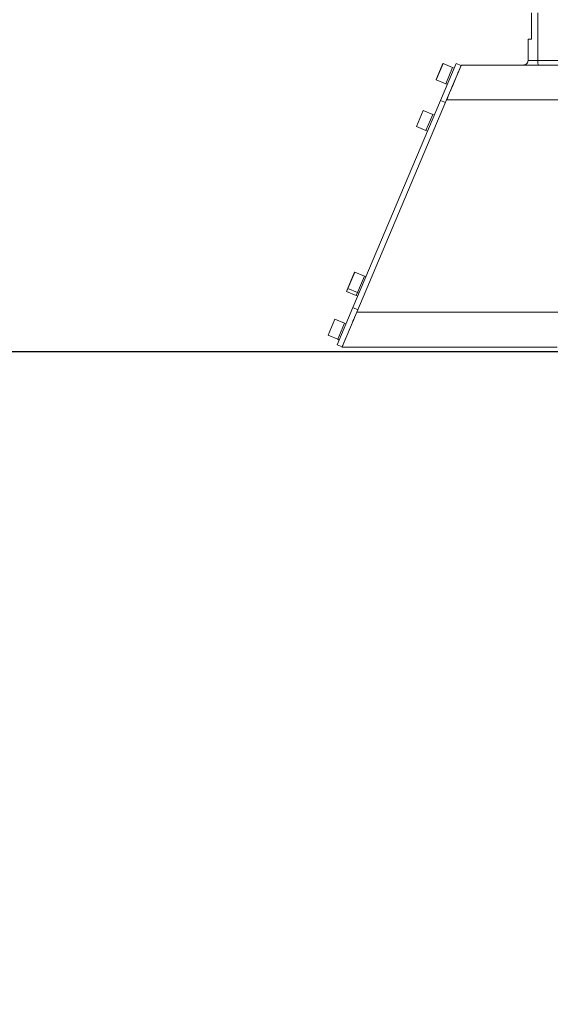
# Model space of a CAD drawing. Header units: millimetres. Extents: x 19214 to 26510, y -7957 to -532.
# Tile 119 of 150: x 21388 to 21691, y -3634 to -3073. Entities that reach past the tile are written whole.
import ezdxf

# ---------------------------------------------------------------- set-up
doc = ezdxf.new("R2010")
doc.units = ezdxf.units.MM
doc.header["$LTSCALE"] = 0.3175
doc.layers.add('1轮廓实线层', color=7, linetype='Continuous', lineweight=18)
doc.layers.add('7标注层', color=4, linetype='Continuous', lineweight=13)
doc.styles.add('标准汉字', font='gbenor.shx', dxfattribs={"bigfont": 'gbcbig.shx'})
doc.dimstyles.new('M1：18', dxfattribs={"dimscale": 18, "dimtxt": 3.5, "dimasz": 2.5, "dimexe": 2, "dimexo": 0, "dimgap": 1.5, "dimtad": 1, "dimdec": 1, "dimdsep": 46, "dimtxsty": '标准汉字', "dimcen": 5, "dimdle": 5, "dimclrd": 1, "dimclre": 1, "dimclrt": 256, "dimadec": 4, "dimazin": 2, "dimtfac": 1, "dimtdec": 1, "dimtmove": 0, "dimatfit": 3, "dimfxl": 1, "dimtolj": 1, "dimarcsym": 0})

# ---------------------------------------------------------------- blocks, each defined once
blk = doc.blocks.new('*D38')
at = {"layer": '7标注层', "color": 1, "lineweight": -2, "ltscale": 10, "transparency": 16777216}
for p, q in [((21960.82, -2817.55), (20467.77, -2817.55)), ((20503.77, -2862.55), (20503.77, -3217.55)), ((21743.93, -3262.55), (20467.77, -3262.55))]:
    blk.add_line(p, q, dxfattribs=at)
at = {"layer": '7标注层', "color": 1, "transparency": 16777216}
for points in [[(20511.27, -2862.55), (20496.27, -2862.55), (20503.77, -2817.55)], [(20496.27, -3217.55), (20511.27, -3217.55), (20503.77, -3262.55)]]:
    blk.add_solid(points, dxfattribs=at)
at = {"layer": 'Defpoints', "color": 0, "transparency": 16777216}
for p in [(21960.82, -2817.55), (20503.77, -3262.55), (21743.93, -3262.55)]:
    blk.add_point(p, dxfattribs=at)
at = {"layer": '7标注层', "transparency": 16777216, "insert": (20445.27, -3040.05), "char_height": 63, "attachment_point": 5, "rotation": 90, "style": '标准汉字'}
blk.add_mtext('\\A1;445', dxfattribs=at)
blk = doc.blocks.new('*D40')
at = {"layer": '7标注层', "color": 1, "lineweight": -2, "ltscale": 10, "transparency": 16777216}
for p, q in [((21908.02, -3320.54), (21908.02, -4157.33)), ((21845.28, -3890.44), (21845.28, -4157.33)), ((21800.28, -4121.33), (21591.03, -4121.33)), ((21908.02, -4121.33), (21845.28, -4121.33)), ((21953.02, -4121.33), (21998.02, -4121.33))]:
    blk.add_line(p, q, dxfattribs=at)
at = {"layer": '7标注层', "color": 1, "transparency": 16777216}
for points in [[(21800.28, -4128.83), (21800.28, -4113.83), (21845.28, -4121.33)], [(21953.02, -4113.83), (21953.02, -4128.83), (21908.02, -4121.33)]]:
    blk.add_solid(points, dxfattribs=at)
at = {"layer": 'Defpoints', "color": 0, "transparency": 16777216}
for p in [(21908.02, -3320.54), (21845.28, -3890.44), (21845.28, -4121.33)]:
    blk.add_point(p, dxfattribs=at)
at = {"layer": '7标注层', "transparency": 16777216, "insert": (21673.16, -4062.83), "char_height": 63, "attachment_point": 5, "style": '标准汉字'}
blk.add_mtext('\\A1;62.7', dxfattribs=at)
blk = doc.blocks.new('*D41')
at = {"layer": '7标注层', "color": 1, "lineweight": -2, "ltscale": 10, "transparency": 16777216}
for p, q in [((20615.11, -2896.42), (20615.11, -4338.66)), ((21908.02, -3320.54), (21908.02, -4338.66)), ((20660.11, -4302.66), (21863.02, -4302.66))]:
    blk.add_line(p, q, dxfattribs=at)
at = {"layer": '7标注层', "color": 1, "transparency": 16777216}
for points in [[(20660.11, -4295.16), (20660.11, -4310.16), (20615.11, -4302.66)], [(21863.02, -4310.16), (21863.02, -4295.16), (21908.02, -4302.66)]]:
    blk.add_solid(points, dxfattribs=at)
at = {"layer": 'Defpoints', "color": 0, "transparency": 16777216}
for p in [(20615.11, -2896.42), (21908.02, -3320.54), (21908.02, -4302.66)]:
    blk.add_point(p, dxfattribs=at)
at = {"layer": '7标注层', "transparency": 16777216, "insert": (21261.57, -4244.16), "char_height": 63, "attachment_point": 5, "style": '标准汉字'}
blk.add_mtext('\\A1;1292.9', dxfattribs=at)

msp = doc.modelspace()

# ---------------------------------------------------------------- linework, layer by layer
at = {"layer": '1轮廓实线层', "ltscale": 10}
for p, q in [((21680.016, -3084.547), (21680.016, -3069.547)), ((21683.539, -3069.547), (21683.539, -3096.67)), ((21678.016, -3096.67), (21678.016, -3084.547)), ((21680.016, -3084.547), (21678.016, -3084.547)), ((21625.671, -3107.417), (21629.491, -3098.392)), ((21629.622, -3098.339), (21625.725, -3107.548)), ((21628.181, -3119.446), (21637.146, -3098.265)), ((21635.055, -3100.638), (21629.622, -3098.339)), ((21639.908, -3099.434), (21631.615, -3119.03)), ((21637.146, -3098.265), (21639.908, -3099.434)), ((21639.986, -3099.25), (21743.445, -3099.25)), ((21678.016, -3096.67), (21683.539, -3096.67)), ((21683.539, -3096.67), (21714.107, -3096.67)), ((21631.158, -3109.847), (21635.055, -3100.638)), ((21635.976, -3101.028), (21635.055, -3100.638)), ((21625.725, -3107.548), (21631.158, -3109.847)), ((21631.158, -3109.847), (21632.079, -3110.237)), ((21578.293, -3237.324), (21628.181, -3119.446)), ((21631.615, -3119.03), (21580.455, -3239.912)), ((21630.944, -3120.616), (21628.181, -3119.446)), ((21743.445, -3119.03), (21631.615, -3119.03)), ((21614.369, -3134.123), (21618.188, -3125.098)), ((21618.319, -3125.045), (21614.422, -3134.255)), ((21623.753, -3127.345), (21618.319, -3125.045)), ((21619.855, -3136.554), (21623.753, -3127.345)), ((21624.674, -3127.735), (21623.753, -3127.345)), ((21614.422, -3134.255), (21619.855, -3136.554)), ((21619.855, -3136.554), (21620.776, -3136.944)), ((21575.393, -3226.215), (21579.213, -3217.19)), ((21579.344, -3217.137), (21575.446, -3226.346)), ((21584.777, -3219.437), (21579.344, -3217.137)), ((21580.88, -3228.646), (21584.777, -3219.437)), ((21585.698, -3219.827), (21584.777, -3219.437)), ((21574.614, -3228.057), (21575.393, -3226.215)), ((21575.446, -3226.346), (21574.667, -3228.188)), ((21574.667, -3228.188), (21580.1, -3230.488)), ((21575.446, -3226.346), (21580.88, -3228.646)), ((21580.1, -3230.488), (21580.88, -3228.646)), ((21580.88, -3228.646), (21581.801, -3229.036)), ((21580.1, -3230.488), (21581.021, -3230.878)), ((21569.329, -3258.505), (21578.293, -3237.324)), ((21578.293, -3237.324), (21581.056, -3238.493)), ((21564.09, -3252.922), (21567.91, -3243.897)), ((21568.041, -3243.844), (21564.144, -3253.053)), ((21573.475, -3246.144), (21568.041, -3243.844)), ((21580.427, -3239.98), (21572.091, -3259.674)), ((21698.478, -3239.912), (21580.455, -3239.912)), ((21569.577, -3255.353), (21573.475, -3246.144)), ((21574.395, -3246.533), (21573.475, -3246.144)), ((21564.144, -3253.053), (21569.577, -3255.353)), ((21569.577, -3255.353), (21570.498, -3255.742)), ((21572.091, -3259.674), (21569.329, -3258.505)), ((21694.667, -3259.864), (21572.011, -3259.864))]:
    msp.add_line(p, q, dxfattribs=at)
at = {"layer": '1轮廓实线层', "lineweight": 20, "ltscale": 10}
for centre, start, end in [((21629.583, -3098.431), 67.06089, 157.06089), ((21625.763, -3107.456), 157.06089, 247.06089), ((21618.28, -3125.137), 67.06089, 157.06089), ((21614.461, -3134.162), 157.06089, 247.06089), ((21579.305, -3217.229), 67.06089, 157.06089), ((21574.706, -3228.096), 157.06089, 247.06089), ((21575.485, -3226.254), 157.06089, 247.06089), ((21568.002, -3243.936), 67.06089, 157.06089), ((21564.183, -3252.961), 157.06089, 247.06089)]:
    msp.add_arc(centre, 0.1, start, end, dxfattribs=at)
at = {"layer": '1轮廓实线层', "ltscale": 10}
for points, knots in [([(21631.615, -3119.03), (21632.19, -3117.673), (21633.38, -3114.86), (21635.128, -3110.73), (21636.766, -3106.86), (21638.178, -3103.523), (21639.225, -3101.05), (21639.871, -3099.523), (21639.949, -3099.339), (21639.986, -3099.25)], [0, 0, 0, 0, 26201.2029587, 54275.9675691, 83860.0421711, 114357.5754771, 146408.9489152, 177577.7339748, 206970.5647413, 206970.5647413, 206970.5647413, 206970.5647413]), ([(21675.016, -3099.25), (21675.438, -3099.206), (21676.297, -3099.117), (21677.306, -3098.44), (21677.914, -3097.56), (21677.984, -3096.956), (21678.016, -3096.67)], [0, 0, 0, 0, 35926.1999316, 73057.0013897, 100260.8893482, 124552.996129, 124552.996129, 124552.996129, 124552.996129]), ([(21683.853, -3099.25), (21683.808, -3099.206), (21683.719, -3099.117), (21683.613, -3098.44), (21683.55, -3097.56), (21683.542, -3096.956), (21683.539, -3096.67)], [0, 0, 0, 0, 35944.4658588, 73094.1456987, 100311.8649067, 124616.3225026, 124616.3225026, 124616.3225026, 124616.3225026]), ([(21580.455, -3239.912), (21579.876, -3241.281), (21578.675, -3244.118), (21576.912, -3248.285), (21575.26, -3252.188), (21573.835, -3255.554), (21572.779, -3258.049), (21572.128, -3259.589), (21572.049, -3259.774), (21572.011, -3259.864)], [0, 0, 0, 0, 26029.715347, 53920.7298273, 83311.1758187, 113609.1018985, 145450.6981828, 176415.4826579, 205615.9365177, 205615.9365177, 205615.9365177, 205615.9365177])]:
    msp.add_open_spline(points, degree=3, knots=knots, dxfattribs=at)
at = {"layer": '7标注层', "ltscale": 10}
msp.add_arc((22118.016, -2817.547), 1504.97, 298.995883, 183.004117, dxfattribs=at)

# ---------------------------------------------------------------- dimensions: what is measured, and where the dimension line sits
dim = msp.add_linear_dim(base=(20503.774, -3262.547), p1=(21960.815, -2817.547), p2=(21743.925, -3262.547), angle=270, dimstyle='M1：18', override={"dimsah": 1, "dimtzin": 8}, dxfattribs=at)
dim.commit()
dim.dimension.update_dxf_attribs({"geometry": '*D38', "text_midpoint": (20445.274, -3040.047)})
for base, p1, p2, picture, middle in [((21908.016, -4302.66), (20615.114, -2896.419), (21908.016, -3320.541), '*D41', (21261.565, -4244.16)), ((21845.283, -4121.326), (21908.016, -3320.541), (21845.283, -3890.44), '*D40', (21673.158, -4062.826))]:
    dim = msp.add_linear_dim(base=base, p1=p1, p2=p2, dimstyle='M1：18', override={"dimsah": 1, "dimtzin": 8}, dxfattribs=at)
    dim.commit()
    dim.dimension.update_dxf_attribs({"geometry": picture, "text_midpoint": middle})

doc.saveas('drawing.dxf')
